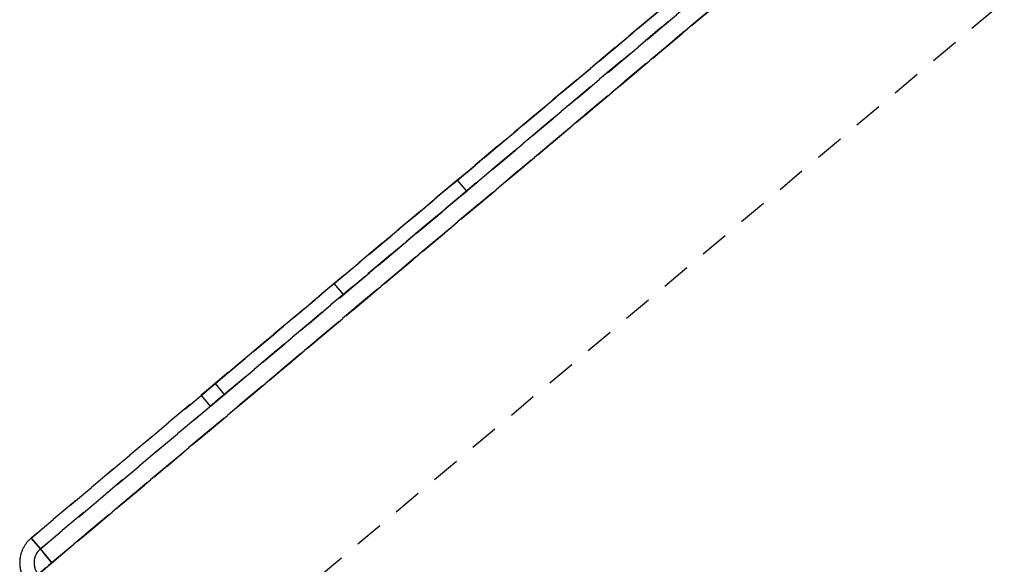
# Model space of a CAD drawing. Extents: x -8441 to -4361, y -3967 to -1117.
# Tile 42 of 149: x -8096 to -7958, y -2233 to -2157. Entities that reach past the tile are written whole.
import ezdxf
from ezdxf.enums import TextEntityAlignment as Align

# ---------------------------------------------------------------- set-up
doc = ezdxf.new("R2010")
doc.units = 0
doc.header["$MEASUREMENT"] = 0
doc.linetypes.add('HIDDEN', pattern=[7, 4, -3])
for name, color, linetype in [('DIM49', 4, 'CONTINUOUS'), ('LE_HIDDEN', 7, 'CONTINUOUS'), ('TXT_DIM49', 2, 'CONTINUOUS')]:
    doc.layers.add(name, color=color, linetype=linetype)

# ---------------------------------------------------------------- blocks, each defined once
blk = doc.blocks.new('_D28', base_point=(-8099.28, -2233.39))
at = {"layer": 'DIM49', "color": 1}
for p, q in [((-7930.75, -2091.98), (-7985.92, -2138.27)), ((-7946.07, -2104.84), (-7930.81, -2118.36)), ((-7937.19, -2123.19), (-7946.07, -2104.84)), ((-7934.6, -2119.98), (-7945.47, -2105.63)), ((-7933.01, -2118.78), (-7937.84, -2112.4)), ((-7936.2, -2121.19), (-7941.03, -2114.81)), ((-7930.81, -2118.36), (-7937.19, -2123.19)), ((-7904.28, -2213.62), (-7896.29, -2213.22)), ((-7896.29, -2213.22), (-7899.28, -2233.39)), ((-7899.28, -2233.39), (-7904.28, -2213.62)), ((-7902.23, -2214.52), (-7901.83, -2222.51)), ((-7900.23, -2214.42), (-7899.33, -2232.39)), ((-7898.23, -2214.32), (-7897.83, -2222.31))]:
    blk.add_line(p, q, dxfattribs=at)
blk.add_arc((-8099.28, -2233.39), 200, 5.7319, 34.268, dxfattribs=at)
at = {"layer": 'TXT_DIM49', "width": 0.518}
blk.add_text('40°', height=25, rotation=289.9943, dxfattribs=at).set_placement((-7903.42, -2142.89), align=Align.CENTER)

msp = doc.modelspace()

# ---------------------------------------------------------------- linework, layer by layer
at = {"layer": 'LE_HIDDEN', "color": 1, "linetype": 'HIDDEN'}
for p, q in [((-7782.53, -1967.61), (-8094.31, -2229.22)), ((-7777.8, -1969.51), (-8093.26, -2234.21)), ((-8093.03, -2230.75), (-7781.25, -1969.14)), ((-7781.25, -1969.14), (-8093.03, -2230.75)), ((-8091.42, -2232.67), (-7779.64, -1971.05)), ((-7779.64, -1971.05), (-8091.42, -2232.67)), ((-7779.64, -1971.05), (-8091.42, -2232.67)), ((-8051.99, -2193.71), (-8034.75, -2179.25)), ((-8033.47, -2180.78), (-8050.7, -2195.24)), ((-8050.7, -2195.24), (-8051.99, -2193.71)), ((-8068.58, -2207.63), (-8070.56, -2209.3)), ((-8067.3, -2209.17), (-8068.58, -2207.63)), ((-8069.28, -2210.83), (-8070.56, -2209.3)), ((-8093.03, -2230.75), (-8094.31, -2229.22)), ((-8094.31, -2229.22), (-8094.09, -2229.48)), ((-8094.31, -2229.22), (-8093.03, -2230.75)), ((-8094.09, -2229.48), (-8093.46, -2230.23)), ((-8092.9, -2230.9), (-8093.03, -2230.75)), ((-8092.9, -2230.9), (-8093.03, -2230.75)), ((-8092.56, -2231.32), (-8092.9, -2230.9)), ((-8092.56, -2231.32), (-8092.9, -2230.9)), ((-8092.03, -2231.94), (-8092.56, -2231.32)), ((-8092.03, -2231.94), (-8092.56, -2231.32)), ((-8091.42, -2232.67), (-8092.03, -2231.94)), ((-8091.42, -2232.67), (-8092.03, -2231.94))]:
    msp.add_line(p, q, dxfattribs=at)
for points in [[(-8094.31, -2229.22), (-7782.53, -1967.61), (-7781.25, -1969.14)], [(-7781.25, -1969.14), (-7782.53, -1967.61), (-8094.31, -2229.22), (-8093.03, -2230.75), (-7781.25, -1969.14)], [(-7781.25, -1969.14), (-8093.03, -2230.75), (-8094.31, -2229.22)], [(-8093.26, -2234.21), (-7777.8, -1969.51), (-7761.41, -1989.05)], [(-8093.26, -2234.21), (-8092.29, -2233.4), (-7785.77, -1976.2), (-7779.64, -1971.05), (-7777.8, -1969.51)], [(-7761.41, -1989.05), (-7777.8, -1969.51), (-8092.29, -2233.4), (-8093.26, -2234.21), (-8076.87, -2253.75)], [(-8091.42, -2232.67), (-7785.77, -1976.2), (-7779.64, -1971.05), (-7780.25, -1970.32)], [(-7761.41, -1989.05), (-8076.87, -2253.75), (-8093.26, -2234.21)], [(-7804.99, -1989.07), (-7806.97, -1990.73), (-8067.3, -2209.17), (-8068.58, -2207.63), (-7808.26, -1989.2)], [(-8069.28, -2210.83), (-8067.3, -2209.17), (-7806.97, -1990.73)], [(-8093.03, -2230.75), (-8094.31, -2229.22), (-8051.99, -2193.71), (-8051.99, -2193.71), (-8034.75, -2179.25), (-8034.75, -2179.25), (-7985.92, -2138.27)], [(-7985.92, -2138.27), (-8034.75, -2179.25), (-8034.75, -2179.25), (-8051.99, -2193.71), (-8051.99, -2193.71), (-8068.58, -2207.63)], [(-8050.7, -2195.24), (-8033.47, -2180.78), (-8034.75, -2179.25), (-8051.99, -2193.71)], [(-8067.3, -2209.17), (-8069.28, -2210.83), (-8070.56, -2209.3), (-8068.58, -2207.63)], [(-8094.31, -2229.22), (-8094.09, -2229.48), (-8093.46, -2230.23), (-8092.53, -2231.35), (-8091.42, -2232.67)], [(-8093.46, -2230.23), (-8092.53, -2231.35), (-8091.42, -2232.67)]]:
    msp.add_lwpolyline(points, dxfattribs=at)
for points in [[(-8095.9, -2232.28, 0.062482), (-8095.86, -2233.4, 0.035789), (-8095.71, -2234.02, 0.098491), (-8094.87, -2235.56), (-8093.33, -2234.28, -0.098491), (-8093.8, -2233.42, -0.00256), (-8093.81, -2233.4, -0.095907), (-8093.91, -2232.45, -0.098491), (-8093.64, -2231.51, -0.098491), (-8093.03, -2230.75), (-8094.31, -2229.22)], [(-8094.31, -2229.22, 0.098491), (-8095.41, -2230.59, 0.098491), (-8095.9, -2232.28)], [(-8094.31, -2229.22, 0.098491), (-8095.41, -2230.59)]]:
    msp.add_lwpolyline(points, format="xyb", dxfattribs=at)
for radius, start, end in [(2.5, 130, 152.5), (4.5, 175, -162.5), (2.5, 175, -162.5), (2.5, 152.5, 175)]:
    msp.add_arc((-8091.42, -2232.67), radius, start, end, dxfattribs=at)
msp.add_ellipse((-8091.42, -2232.67), major_axis=(0, -4.5), ratio=1, start_param=4.232426, end_param=4.625125, dxfattribs=at)

# ---------------------------------------------------------------- block references
at = {"layer": 'DIM49'}
msp.add_blockref('_D28', (-8099.28, -2233.39), dxfattribs=at)

doc.saveas('drawing.dxf')
